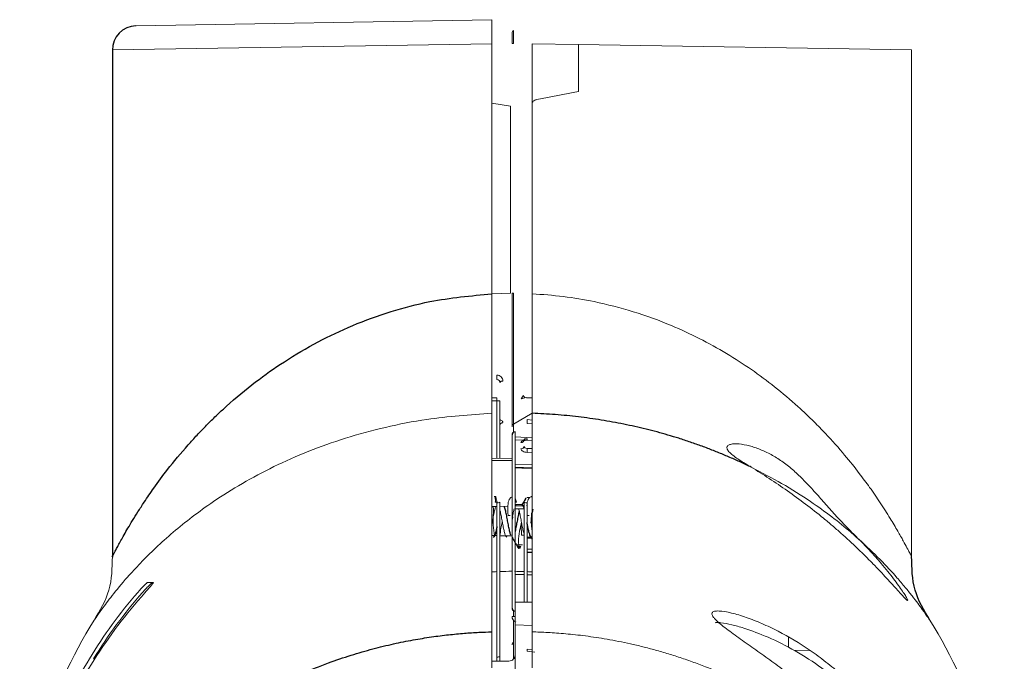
# Model space of a CAD drawing. Header units: millimetres. Extents: x 6 to 425, y 6 to 273.
# Tile 27 of 103: x 153.07 to 155.8, y 175.71 to 177.49. Entities that reach past the tile are written whole.
import ezdxf

# ---------------------------------------------------------------- set-up
doc = ezdxf.new("R2010")
doc.units = ezdxf.units.MM

msp = doc.modelspace()

# ---------------------------------------------------------------- linework, layer by layer
at = {"color": 144, "linetype": 'Continuous', "lineweight": 18}
for p, q in [((153.3908, 177.4759), (154.3778, 177.4932)), ((154.3778, 177.4265), (153.3253, 177.4093)), ((154.3778, 176.7334), (154.3778, 177.4265)), ((154.4894, 177.2617), (154.4894, 177.4265)), ((154.4894, 177.4265), (154.6177, 177.4244)), ((155.5419, 177.4093), (154.6177, 177.4244)), ((154.6177, 177.4244), (154.6177, 177.2941)), ((155.5419, 176.0033), (155.5419, 177.4093)), ((154.3778, 177.2617), (154.4293, 177.2534)), ((154.4894, 177.2617), (154.4894, 176.7335)), ((154.4293, 177.2534), (154.4293, 176.7347)), ((154.4293, 176.7347), (154.3778, 176.7335)), ((154.3778, 176.6726), (154.3778, 176.7335)), ((154.3778, 176.4474), (154.3778, 176.4537)), ((154.3919, 176.4454), (154.3778, 176.4453)), ((154.4894, 176.4453), (154.4753, 176.4454)), ((154.3778, 176.4369), (154.3919, 176.437)), ((154.3778, 176.4293), (154.3778, 176.4369)), ((154.3919, 176.437), (154.4003, 176.437)), ((154.3919, 176.2771), (154.3919, 176.437)), ((154.4003, 176.437), (154.4003, 176.2772)), ((154.4378, 176.3721), (154.4894, 176.4021)), ((154.4378, 176.3488), (154.4378, 176.3721)), ((154.4753, 176.3739), (154.4894, 176.3725)), ((154.4894, 176.3835), (154.4757, 176.3852)), ((154.4336, 175.8623), (154.4336, 176.3421)), ((154.442, 176.3506), (154.442, 175.879)), ((154.442, 176.337), (154.4894, 176.3346)), ((154.4665, 176.3273), (154.442, 176.3286)), ((154.4894, 176.3261), (154.4668, 176.3273)), ((154.4753, 176.305), (154.4894, 176.305)), ((154.4336, 176.2774), (154.3778, 176.277)), ((154.4894, 176.294), (154.4753, 176.2939)), ((154.442, 176.2604), (154.4894, 176.259)), ((154.4894, 176.2514), (154.442, 176.2527)), ((154.3837, 176.1714), (154.3892, 176.1714)), ((154.442, 176.1714), (154.4422, 176.1714)), ((154.4799, 176.1689), (154.4744, 176.1689)), ((154.3778, 176.1436), (154.3919, 176.1439)), ((154.3873, 176.1556), (154.3928, 176.1556)), ((154.3919, 175.7267), (154.3919, 176.1541)), ((154.4003, 176.156), (154.4003, 175.7282)), ((154.4003, 176.144), (154.4221, 176.1444)), ((154.442, 176.1556), (154.4458, 176.1556)), ((154.4669, 176.1454), (154.442, 176.1458)), ((154.4669, 175.8786), (154.4669, 176.156)), ((154.4716, 176.1663), (154.4727, 176.1668)), ((154.4753, 176.1541), (154.4753, 175.8784)), ((154.4226, 176.1191), (154.4281, 176.1191)), ((154.442, 176.1373), (154.4669, 176.1369)), ((154.4756, 176.1191), (154.4811, 176.1191)), ((154.3778, 176.0633), (154.3919, 176.0631)), ((154.4003, 176.0629), (154.4336, 176.0623)), ((154.4657, 176.0647), (154.4602, 176.0647)), ((154.4871, 176.0579), (154.4856, 176.0593)), ((154.4487, 176.0375), (154.4627, 176.0375)), ((154.4546, 176.0323), (154.4491, 176.0323)), ((154.4581, 176.0325), (154.4526, 176.0325)), ((154.4522, 176.0283), (154.4549, 176.0283)), ((154.4753, 176.0254), (154.4894, 176.0255)), ((154.4894, 176.0172), (154.4753, 176.017)), ((154.442, 175.816), (154.442, 175.879)), ((154.442, 175.879), (154.4894, 175.8782)), ((154.4378, 175.8387), (154.4378, 175.8562)), ((154.4336, 175.8389), (154.4336, 175.8389)), ((154.442, 175.8386), (154.4336, 175.8389)), ((154.4378, 175.768), (154.4378, 175.8284)), ((154.4894, 175.814), (154.442, 175.816)), ((154.442, 175.816), (154.442, 175.6478)), ((154.4336, 175.761), (154.4336, 175.7603)), ((154.4378, 175.7673), (154.4378, 175.768)), ((155.2003, 175.7541), (155.2003, 175.7812)), ((154.4965, 175.7405), (154.4753, 175.7427)), ((154.4755, 175.7481), (154.4894, 175.7467)), ((155.2583, 175.7448), (155.2149, 175.7456)), ((154.3778, 175.7147), (154.4252, 175.7153)), ((154.3919, 175.7149), (154.3919, 175.7267)), ((154.4003, 175.7282), (154.4003, 175.715))]:
    msp.add_line(p, q, dxfattribs=at)
at = {"color": 7, "linetype": 'Continuous', "lineweight": 25}
for p, q in [((153.3253, 177.4093), (153.3253, 176.0033)), ((154.4423, 176.1714), (154.442, 176.1714)), ((154.4851, 176.0609), (154.4894, 176.0537)), ((154.4336, 176.0567), (154.4346, 176.0567)), ((154.4753, 176.0169), (154.4894, 176.0171))]:
    msp.add_line(p, q, dxfattribs=at)
at = {"color": 144, "linetype": 'Continuous', "lineweight": 18, "flags": 128}
for points in [[(154.4003, 176.4877), (154.4004, 176.4884), (154.4009, 176.4891), (154.4016, 176.4898), (154.4026, 176.4904), (154.4039, 176.4908), (154.4053, 176.4912), (154.4068, 176.4914), (154.4084, 176.4915)], [(154.4336, 176.2717), (154.4167, 176.2716), (154.3778, 176.2713)], [(154.4379, 175.7215), (154.4379, 175.7432), (154.4378, 175.7604), (154.4378, 175.7673), (154.4378, 175.7673), (154.4378, 175.7673)], [(154.4755, 175.7481), (154.4755, 175.7485), (154.4755, 175.7485), (154.4755, 175.7482), (154.4755, 175.7476), (154.4755, 175.7467), (154.4754, 175.7455), (154.4754, 175.7442), (154.4753, 175.7427)]]:
    msp.add_lwpolyline(points, dxfattribs=at)
at = {"color": 7, "linetype": 'Continuous', "lineweight": 25}
for centre, radius, start, end in [((153.3919, 177.4093), 0.0667, 91, 180.8119), ((154.4421, 176.3421), 0.00847, 90.5, 180), ((154.4421, 175.8623), 0.00847, 180, 269.5)]:
    msp.add_arc(centre, radius, start, end, dxfattribs=at)
at = {"color": 144, "linetype": 'Continuous', "lineweight": 18}
for centre, radius, start, end in [((154.4424, 176.5038), 0.0511, 175.2257, 188.5711), ((154.4729, 176.453), 0.00757, 193.6589, 267.0429), ((154.5809, 176.386), 0.1894, 180.2607, 183.662), ((154.408, 176.3684), 0.00779, 86.7072, 174.3205), ((154.2863, 176.386), 0.1894, 356.338, 359.7393), ((154.2649, 176.3288), 0.2105, 359.7499, 0.8332), ((154.4589, 176.3292), 0.008, 267.0669, 356.193), ((154.4592, 176.3116), 0.00778, 265.1021, 353.4975), ((153.8694, 176.2995), 0.6059, 359.4792, 0.5208), ((154.4337, 175.1041), 0.8601, 92.7904, 93.7585), ((154.4337, 175.1041), 0.8601, 90.0098, 92.2308), ((154.4334, 175.1041), 0.8601, 87.7692, 89.5431), ((154.4336, 175.1041), 0.8517, 87.7569, 89.4354), ((154.4334, 175.1041), 0.8601, 86.2401, 87.2096), ((154.4336, 175.1041), 0.8517, 86.2329, 87.1918), ((154.4336, 175.1041), 1.3667, 147.9948, 177.5615), ((154.4505, 175.8389), 0.0169, 180, 247.5), ((154.4336, 175.1041), 1.3667, 2.4385, 32.0053), ((154.3939, 175.7404), 0.0138, 261.5474, 297.5035), ((154.3918, 175.734), 0.00853, 272.8165, 305.5174), ((154.3636, 175.7259), 0.0286, 359.0099, 1.6333)]:
    msp.add_arc(centre, radius, start, end, dxfattribs=at)
for centre, major_axis, ratio, start_param, end_param in [((154.4336, 177.3094), (1.1083, 0.2092), 0.044215, 4.766564, 4.870957), ((154.3918, 176.437), (0.00007, 0.00847), 0.008724, 4.712617, 6.283338)]:
    msp.add_ellipse(centre, major_axis=major_axis, ratio=ratio, start_param=start_param, end_param=end_param, dxfattribs=at)
for points, knots in [([(154.3778, 177.4265), (154.3778, 177.4281), (154.3778, 177.4313), (154.3778, 177.4361), (154.3778, 177.4407), (154.3778, 177.4454), (154.3778, 177.4499), (154.3778, 177.4543), (154.3778, 177.4585), (154.3778, 177.4626), (154.3778, 177.4665), (154.3778, 177.4702), (154.3778, 177.4745), (154.3778, 177.4791), (154.3778, 177.4838), (154.3778, 177.4878), (154.3778, 177.4908), (154.3778, 177.4928), (154.3778, 177.493), (154.3778, 177.4932)], [0, 0, 0, 0, 0.045541, 0.091062, 0.136562, 0.182042, 0.227503, 0.272945, 0.318369, 0.363776, 0.409166, 0.45454, 0.499898, 0.576075, 0.65512, 0.737034, 0.821818, 0.909473, 1, 1, 1, 1]), ([(154.4336, 177.4559), (154.4336, 177.4559), (154.4336, 177.4528), (154.4336, 177.4449), (154.4336, 177.4418), (154.4336, 177.4349), (154.4336, 177.4312), (154.4336, 177.4274)], [0, 0, 0, 0, 0.5, 0.5, 0.75, 0.75, 1, 1, 1, 1]), ([(154.4378, 177.4274), (154.4379, 177.4321), (154.4379, 177.4368), (154.4379, 177.4455), (154.4379, 177.4495), (154.4379, 177.4561), (154.4379, 177.4588), (154.4378, 177.4623), (154.4378, 177.4633), (154.4378, 177.4633)], [0, 0, 0, 0, 0.25, 0.25, 0.5, 0.5, 0.75, 0.75, 1, 1, 1, 1]), ([(154.5028, 177.2718), (154.4999, 177.2712), (154.4971, 177.2703), (154.4932, 177.2679), (154.492, 177.267), (154.4901, 177.2647), (154.4894, 177.2633), (154.4894, 177.2617)], [0, 0, 0, 0, 0.5, 0.5, 0.75, 0.75, 1, 1, 1, 1]), ([(154.3778, 176.5892), (154.3778, 176.5924), (154.3778, 176.5992), (154.3778, 176.6098), (154.3778, 176.6214), (154.3778, 176.6338), (154.3778, 176.6471), (154.3778, 176.6609), (154.3778, 176.6776), (154.3778, 176.6965), (154.3778, 176.716), (154.3778, 176.7282), (154.3778, 176.7335)], [0, 0, 0, 0, 0.069166, 0.14413, 0.224849, 0.31124, 0.403175, 0.500487, 0.597143, 0.749975, 0.890333, 1, 1, 1, 1]), ([(154.4336, 176.365), (154.4336, 176.3673), (154.4336, 176.3697), (154.4336, 176.3755), (154.4336, 176.3779), (154.4336, 176.3834), (154.4336, 176.3867), (154.4336, 176.3981), (154.4336, 176.4077), (154.4336, 176.4263), (154.4336, 176.4332), (154.4336, 176.4483), (154.4336, 176.4564), (154.4336, 176.4741), (154.4336, 176.4836), (154.4336, 176.5036), (154.4336, 176.514), (154.4336, 176.5462), (154.4336, 176.5693), (154.4336, 176.6157), (154.4336, 176.6392), (154.4336, 176.6868), (154.4336, 176.7108), (154.4336, 176.7347)], [0, 0, 0, 0, 0.125, 0.125, 0.1875, 0.1875, 0.25, 0.25, 0.375, 0.375, 0.4375, 0.4375, 0.5, 0.5, 0.5625, 0.5625, 0.625, 0.625, 0.75, 0.75, 0.875, 0.875, 1, 1, 1, 1]), ([(154.4378, 176.7347), (154.4378, 176.7112), (154.4379, 176.6877), (154.4379, 176.6411), (154.4379, 176.6179), (154.4379, 176.5724), (154.4379, 176.5497), (154.4379, 176.5181), (154.4379, 176.5079), (154.4379, 176.4882), (154.4379, 176.4788), (154.4379, 176.4616), (154.4379, 176.4536), (154.4379, 176.4388), (154.4379, 176.432), (154.4379, 176.4139), (154.4379, 176.4045), (154.4378, 176.3934), (154.4378, 176.3903), (154.4378, 176.3848), (154.4378, 176.3826), (154.4378, 176.3769), (154.4378, 176.3746), (154.4378, 176.3723)], [0, 0, 0, 0, 0.125, 0.125, 0.25, 0.25, 0.375, 0.375, 0.4375, 0.4375, 0.5, 0.5, 0.5625, 0.5625, 0.625, 0.625, 0.75, 0.75, 0.8125, 0.8125, 0.875, 0.875, 1, 1, 1, 1]), ([(154.4894, 176.7335), (154.4894, 176.7282), (154.4894, 176.716), (154.4894, 176.6965), (154.4894, 176.6776), (154.4894, 176.6586), (154.4894, 176.6406), (154.4894, 176.6217), (154.4894, 176.6047), (154.4894, 176.5941), (154.4894, 176.5892)], [0, 0, 0, 0, 0.109602, 0.250036, 0.402694, 0.499533, 0.643463, 0.775124, 0.894052, 1, 1, 1, 1]), ([(154.4894, 176.7335), (154.5182, 176.7314), (154.5764, 176.7272), (154.6706, 176.7111), (154.772, 176.685), (154.8689, 176.6496), (154.9548, 176.6098), (155.0288, 176.5689), (155.0985, 176.5238), (155.1647, 176.4745), (155.2222, 176.4257), (155.2682, 176.3821), (155.312, 176.3371), (155.3546, 176.2892), (155.3946, 176.2391), (155.4272, 176.1949), (155.4561, 176.1527), (155.4822, 176.1117), (155.5033, 176.0762), (155.5187, 176.0489), (155.5293, 176.0293), (155.5392, 176.0103), (155.5408, 176.0072), (155.5419, 176.0051)], [0, 0, 0, 0, 0.046753, 0.094174, 0.155951, 0.220444, 0.270122, 0.322441, 0.373333, 0.424589, 0.481014, 0.52318, 0.554746, 0.613264, 0.663062, 0.701766, 0.745655, 0.793531, 0.836636, 0.875117, 0.907844, 0.938668, 1, 1, 1, 1]), ([(154.3778, 176.5892), (154.3778, 176.5859), (154.3778, 176.5795), (154.3778, 176.5701), (154.3778, 176.5611), (154.3778, 176.5526), (154.3778, 176.5445), (154.3778, 176.5393), (154.3778, 176.5367)], [0, 0, 0, 0, 0.1816511, 0.3573239, 0.5269742, 0.6906032, 0.8482527, 1, 1, 1, 1]), ([(154.3778, 176.5368), (154.3778, 176.5393), (154.3778, 176.5445), (154.3778, 176.5526), (154.3778, 176.5611), (154.3778, 176.5701), (154.3778, 176.5795), (154.3778, 176.5859), (154.3778, 176.5892)], [0, 0, 0, 0, 0.151753, 0.309407, 0.473037, 0.642686, 0.818355, 1, 1, 1, 1]), ([(154.4894, 176.5892), (154.4894, 176.5859), (154.4894, 176.5795), (154.4894, 176.5701), (154.4894, 176.5611), (154.4894, 176.5526), (154.4894, 176.5445), (154.4894, 176.5393), (154.4894, 176.5367)], [0, 0, 0, 0, 0.181651, 0.357324, 0.526974, 0.690603, 0.848253, 1, 1, 1, 1]), ([(154.4894, 176.5368), (154.4894, 176.5393), (154.4894, 176.5445), (154.4894, 176.5526), (154.4894, 176.5611), (154.4894, 176.5701), (154.4894, 176.5795), (154.4894, 176.5859), (154.4894, 176.5892)], [0, 0, 0, 0, 0.151753, 0.309407, 0.473037, 0.642686, 0.818355, 1, 1, 1, 1]), ([(154.3778, 176.5031), (154.3778, 176.5052), (154.3778, 176.5094), (154.3778, 176.5159), (154.3778, 176.5226), (154.3778, 176.5296), (154.3778, 176.5344), (154.3778, 176.5368)], [0, 0, 0, 0, 0.195015, 0.392349, 0.592193, 0.794702, 1, 1, 1, 1]), ([(154.3778, 176.5367), (154.3778, 176.5343), (154.3778, 176.5295), (154.3778, 176.5226), (154.3778, 176.5158), (154.3778, 176.5094), (154.3778, 176.5052), (154.3778, 176.5031)], [0, 0, 0, 0, 0.205294, 0.407801, 0.607645, 0.804981, 1, 1, 1, 1]), ([(154.4894, 176.5031), (154.4894, 176.5052), (154.4894, 176.5094), (154.4894, 176.5159), (154.4894, 176.5226), (154.4894, 176.5296), (154.4894, 176.5344), (154.4894, 176.5368)], [0, 0, 0, 0, 0.195015, 0.392349, 0.592193, 0.794702, 1, 1, 1, 1]), ([(154.4894, 176.5367), (154.4894, 176.5343), (154.4894, 176.5295), (154.4894, 176.5226), (154.4894, 176.5158), (154.4894, 176.5094), (154.4894, 176.5052), (154.4894, 176.5031)], [0, 0, 0, 0, 0.205294, 0.407801, 0.607645, 0.804981, 1, 1, 1, 1]), ([(154.3778, 176.4778), (154.3778, 176.4798), (154.3778, 176.4837), (154.3778, 176.4899), (154.3778, 176.4964), (154.3778, 176.5009), (154.3778, 176.5031)], [0, 0, 0, 0, 0.2510051, 0.5010435, 0.7505611, 1, 1, 1, 1]), ([(154.3778, 176.5031), (154.3778, 176.5009), (154.3778, 176.4964), (154.3778, 176.4899), (154.3778, 176.4837), (154.3778, 176.4798), (154.3778, 176.4778)], [0, 0, 0, 0, 0.24944, 0.498957, 0.748996, 1, 1, 1, 1]), ([(154.4084, 176.4915), (154.4084, 176.4957), (154.4068, 176.4999), (154.4006, 176.506), (154.3961, 176.508), (154.3915, 176.508)], [0, 0, 0, 0, 0.5, 0.5, 1, 1, 1, 1]), ([(154.3919, 176.4962), (154.3946, 176.4961), (154.3969, 176.4948), (154.3996, 176.4916), (154.4003, 176.4896), (154.4003, 176.4877)], [0, 0, 0, 0, 0.5, 0.5, 1, 1, 1, 1]), ([(154.4894, 176.5031), (154.4894, 176.5009), (154.4894, 176.4964), (154.4894, 176.4899), (154.4894, 176.4837), (154.4894, 176.4798), (154.4894, 176.4778)], [0, 0, 0, 0, 0.24944, 0.498957, 0.748996, 1, 1, 1, 1]), ([(154.3778, 176.4778), (154.3778, 176.4761), (154.3778, 176.4726), (154.3778, 176.4677), (154.3778, 176.4628), (154.3778, 176.4582), (154.3778, 176.4552), (154.3778, 176.4537)], [0, 0, 0, 0, 0.192925, 0.389207, 0.589042, 0.792597, 1, 1, 1, 1]), ([(154.3778, 176.4537), (154.3778, 176.4552), (154.3778, 176.4582), (154.3778, 176.4628), (154.3778, 176.4677), (154.3778, 176.4726), (154.3778, 176.4761), (154.3778, 176.4778)], [0, 0, 0, 0, 0.207388, 0.410935, 0.610771, 0.807061, 1, 1, 1, 1]), ([(154.4894, 176.4778), (154.4894, 176.4761), (154.4894, 176.4726), (154.4894, 176.4677), (154.4894, 176.4628), (154.4894, 176.4582), (154.4894, 176.4552), (154.4894, 176.4537)], [0, 0, 0, 0, 0.192925, 0.389207, 0.589042, 0.792597, 1, 1, 1, 1]), ([(154.4894, 176.4537), (154.4894, 176.4552), (154.4894, 176.4582), (154.4894, 176.4628), (154.4894, 176.4677), (154.4894, 176.4726), (154.4894, 176.4761), (154.4894, 176.4778)], [0, 0, 0, 0, 0.207388, 0.410935, 0.610771, 0.807061, 1, 1, 1, 1]), ([(154.3778, 176.4537), (154.3778, 176.4523), (154.3778, 176.4493), (154.3778, 176.4451), (154.3778, 176.4409), (154.3778, 176.4369), (154.3778, 176.433), (154.3778, 176.4306), (154.3778, 176.4294)], [0, 0, 0, 0, 0.148818, 0.3047, 0.467732, 0.637966, 0.815406, 1, 1, 1, 1]), ([(154.4655, 176.4512), (154.4645, 176.4504), (154.4634, 176.449), (154.4611, 176.4459), (154.4599, 176.4441), (154.4587, 176.4423)], [0, 0, 0, 0, 0.5, 0.5, 1, 1, 1, 1]), ([(154.4725, 176.4455), (154.4705, 176.4455), (154.4682, 176.4451), (154.4635, 176.4439), (154.4611, 176.4432), (154.4587, 176.4423)], [0, 0, 0, 0, 0.5, 0.5, 1, 1, 1, 1]), ([(154.4894, 176.4293), (154.4894, 176.4306), (154.4894, 176.433), (154.4894, 176.4369), (154.4894, 176.4409), (154.4894, 176.4451), (154.4894, 176.4493), (154.4894, 176.4523), (154.4894, 176.4537)], [0, 0, 0, 0, 0.184572, 0.361997, 0.532227, 0.695264, 0.851159, 1, 1, 1, 1]), ([(154.4894, 176.4453), (154.4894, 176.4439), (154.4894, 176.4375), (154.4894, 176.4329), (154.4894, 176.4294)], [0, 0, 0, 0, 0.2286, 1, 1, 1, 1]), ([(154.3778, 176.4021), (154.3778, 176.403), (154.3778, 176.4053), (154.3778, 176.4095), (154.3778, 176.4149), (154.3778, 176.4197), (154.3778, 176.4244), (154.3778, 176.4278), (154.3778, 176.4294)], [0, 0, 0, 0, 0.209092, 0.499441, 0.655712, 0.791589, 0.906427, 1, 1, 1, 1]), ([(154.4894, 176.4293), (154.4894, 176.4284), (154.4894, 176.4262), (154.4894, 176.4231), (154.4893, 176.4199), (154.4894, 176.4167), (154.4894, 176.4136), (154.4894, 176.41), (154.4894, 176.4067), (154.4894, 176.404), (154.4894, 176.4027), (154.4894, 176.4021)], [0, 0, 0, 0, 0.0600704, 0.1295762, 0.2085034, 0.2967694, 0.3942057, 0.5005526, 0.7035419, 0.8695389, 1, 1, 1, 1]), ([(154.3778, 176.4021), (154.3171, 176.3979), (154.2158, 176.3909), (154.0808, 176.3641), (153.9708, 176.3342), (153.8672, 176.2972), (153.7718, 176.2549), (153.6837, 176.2078), (153.6091, 176.1608), (153.546, 176.1152), (153.4927, 176.0722), (153.4447, 176.029), (153.4024, 175.9869), (153.3607, 175.9414), (153.3237, 175.8964), (153.2947, 175.8574), (153.2792, 175.8352), (153.2729, 175.8259), (153.2746, 175.8284), (153.2747, 175.8285)], [0, 0, 0, 0, 0.0886497, 0.1479033, 0.2089845, 0.268987, 0.3308854, 0.3928707, 0.4562088, 0.5078264, 0.5594137, 0.6124718, 0.6658826, 0.7180788, 0.7938202, 0.8651112, 0.9331118, 0.9991571, 1, 1, 1, 1]), ([(154.3778, 175.7964), (154.3778, 175.9488), (154.3778, 176.0759), (154.3778, 176.2781), (154.3778, 176.3533), (154.3778, 176.4021)], [0, 0, 0, 0, 0.5, 0.5, 1, 1, 1, 1]), ([(154.4894, 176.4021), (154.4894, 176.3533), (154.4894, 176.2781), (154.4894, 176.0759), (154.4894, 175.9488), (154.4894, 175.7964)], [0, 0, 0, 0, 0.5, 0.5, 1, 1, 1, 1]), ([(154.4085, 176.3762), (154.4084, 176.3768), (154.4082, 176.3786), (154.4061, 176.3812), (154.4032, 176.3832), (154.4009, 176.3838), (154.4003, 176.3839)], [0, 0, 0, 0, 0.21374, 0.543776, 0.876235, 1, 1, 1, 1]), ([(154.4669, 176.3287), (154.4669, 176.3296), (154.4678, 176.3304), (154.4709, 176.3315), (154.4731, 176.3318), (154.4753, 176.3318)], [0, 0, 0, 0, 0.5, 0.5, 1, 1, 1, 1]), ([(154.4672, 176.3276), (154.467, 176.3276), (154.465, 176.3273), (154.4621, 176.326), (154.4591, 176.3238), (154.4587, 176.3221), (154.4585, 176.3212)], [0, 0, 0, 0, 0.0394097, 0.3629634, 0.6825977, 1, 1, 1, 1]), ([(154.4666, 176.3286), (154.4666, 176.3279), (154.4667, 176.3267), (154.4658, 176.3258), (154.466, 176.3259), (154.4669, 176.3265), (154.4688, 176.3271), (154.4716, 176.3276), (154.474, 176.3279), (154.4753, 176.3279), (154.4753, 176.3279)], [0, 0, 0, 0, 0.162044, 0.312927, 0.430594, 0.546017, 0.668175, 0.82168, 0.991856, 1, 1, 1, 1]), ([(154.4753, 176.305), (154.4731, 176.3049), (154.4709, 176.3056), (154.4678, 176.3078), (154.4669, 176.3093), (154.4669, 176.3107)], [0, 0, 0, 0, 0.5, 0.5, 1, 1, 1, 1]), ([(155.0973, 176.2526), (155.0858, 176.2596), (155.0744, 176.2663), (155.0588, 176.2764), (155.0538, 176.2798), (155.0449, 176.2865), (155.0409, 176.2898), (155.0344, 176.2964), (155.032, 176.2995), (155.0301, 176.3037), (155.0298, 176.3051), (155.0296, 176.3076), (155.0298, 176.3087), (155.0311, 176.3118), (155.0331, 176.3134), (155.0383, 176.3158), (155.0415, 176.3166), (155.0525, 176.318), (155.0612, 176.3176), (155.0796, 176.315), (155.0895, 176.3128), (155.1093, 176.3069), (155.1194, 176.3032), (155.1395, 176.2944), (155.1496, 176.2893), (155.1697, 176.2776), (155.1797, 176.271), (155.1993, 176.2565), (155.2089, 176.2486), (155.228, 176.2315), (155.2375, 176.2223), (155.2565, 176.2027), (155.2659, 176.1924), (155.2848, 176.1714), (155.2943, 176.1606), (155.3136, 176.1387), (155.3236, 176.1275), (155.3439, 176.1055), (155.3542, 176.0947), (155.3751, 176.0734), (155.3858, 176.063), (155.3962, 176.0524)], [0, 0, 0, 0, 0.0625, 0.0625, 0.09375, 0.09375, 0.125, 0.125, 0.15625, 0.15625, 0.171875, 0.171875, 0.1875, 0.1875, 0.21875, 0.21875, 0.25, 0.25, 0.3125, 0.3125, 0.375, 0.375, 0.4375, 0.4375, 0.5, 0.5, 0.5625, 0.5625, 0.625, 0.625, 0.6875, 0.6875, 0.75, 0.75, 0.8125, 0.8125, 0.875, 0.875, 0.9375, 0.9375, 1, 1, 1, 1]), ([(154.4585, 176.3039), (154.4585, 176.3013), (154.4604, 176.2987), (154.4666, 176.295), (154.4709, 176.2939), (154.4753, 176.2939)], [0, 0, 0, 0, 0.5, 0.5, 1, 1, 1, 1]), ([(155.3962, 176.0524), (155.4111, 176.0375), (155.4252, 176.0225), (155.4451, 176.0002), (155.4515, 175.9928), (155.464, 175.9782), (155.47, 175.9709), (155.4813, 175.9569), (155.4866, 175.9502), (155.4965, 175.9372), (155.5012, 175.931), (155.5137, 175.9136), (155.5202, 175.904), (155.5257, 175.895), (155.5267, 175.8933), (155.5284, 175.8904), (155.5291, 175.8892), (155.5307, 175.8859), (155.5312, 175.8845), (155.531, 175.8833), (155.5303, 175.8835), (155.5278, 175.8854), (155.5259, 175.8871), (155.5211, 175.8919), (155.5182, 175.895), (155.5114, 175.9024), (155.5075, 175.9067), (155.4944, 175.9212), (155.4841, 175.9326), (155.4667, 175.9514), (155.4606, 175.958), (155.448, 175.9713), (155.4415, 175.9781), (155.428, 175.9919), (155.4211, 175.999), (155.4067, 176.0132), (155.3993, 176.0204), (155.377, 176.0418), (155.3617, 176.056), (155.338, 176.0769), (155.3301, 176.0839), (155.3139, 176.0977), (155.3057, 176.1046), (155.2646, 176.1384), (155.2313, 176.1636), (155.1808, 176.199), (155.1639, 176.2104), (155.1303, 176.2323), (155.1136, 176.2427), (155.0973, 176.2525)], [0, 0, 0, 0, 0.0625, 0.0625, 0.09375, 0.09375, 0.125, 0.125, 0.15625, 0.15625, 0.1875, 0.1875, 0.25, 0.25, 0.265625, 0.265625, 0.28125, 0.28125, 0.3125, 0.3125, 0.34375, 0.34375, 0.375, 0.375, 0.40625, 0.40625, 0.4375, 0.4375, 0.5, 0.5, 0.53125, 0.53125, 0.5625, 0.5625, 0.59375, 0.59375, 0.625, 0.625, 0.6875, 0.6875, 0.71875, 0.71875, 0.75, 0.75, 0.875, 0.875, 0.9375, 0.9375, 1, 1, 1, 1]), ([(155.0986, 176.2517), (155.1268, 176.2372), (155.1854, 176.2071), (155.2581, 176.1607), (155.3211, 176.1153), (155.3666, 176.0789), (155.3905, 176.0571), (155.399, 176.0494)], [0, 0, 0, 0, 0.230986, 0.480704, 0.684213, 0.887602, 1, 1, 1, 1]), ([(154.3837, 176.1714), (154.3852, 176.1712), (154.3863, 176.1698), (154.3875, 176.1642), (154.3876, 176.1603), (154.3873, 176.1556)], [0, 0, 0, 0, 0.5, 0.5, 1, 1, 1, 1]), ([(154.3928, 176.1556), (154.3913, 176.1601), (154.3902, 176.164), (154.3889, 176.1697), (154.3888, 176.1712), (154.3892, 176.1714)], [0, 0, 0, 0, 0.5, 0.5, 1, 1, 1, 1]), ([(154.4226, 176.1191), (154.4221, 176.1284), (154.4212, 176.1468), (154.4248, 176.1645), (154.43, 176.1682), (154.4323, 176.1698)], [0, 0, 0, 0, 0.352528, 0.701969, 1, 1, 1, 1]), ([(154.4458, 176.1556), (154.4443, 176.1601), (154.4432, 176.164), (154.4419, 176.1697), (154.4418, 176.1712), (154.4422, 176.1714)], [0, 0, 0, 0, 0.5, 0.5, 1, 1, 1, 1]), ([(154.4751, 176.1452), (154.4751, 176.1453), (154.4749, 176.154), (154.4785, 176.1642), (154.4845, 176.1713), (154.4886, 176.1713), (154.4897, 176.1714)], [0, 0, 0, 0, 0.003021, 0.42559, 0.850087, 1, 1, 1, 1]), ([(154.3887, 176.1438), (154.3882, 176.1426), (154.3868, 176.1392), (154.3846, 176.1293), (154.3817, 176.1161), (154.3796, 176.1038), (154.3783, 176.0968), (154.3778, 176.0945)], [0, 0, 0, 0, 0.142705, 0.385981, 0.63498, 0.878818, 1, 1, 1, 1]), ([(154.3812, 176.1437), (154.3813, 176.143), (154.382, 176.1399), (154.3823, 176.1337), (154.382, 176.1285), (154.3819, 176.1264)], [0, 0, 0, 0, 0.143075, 0.66544, 1, 1, 1, 1]), ([(154.3919, 176.1541), (154.3941, 176.1543), (154.3962, 176.1545), (154.3993, 176.1552), (154.4003, 176.1556), (154.4003, 176.156)], [0, 0, 0, 0, 0.5, 0.5, 1, 1, 1, 1]), ([(154.446, 176.1493), (154.4453, 176.1493), (154.4441, 176.1494), (154.443, 176.1466), (154.4426, 176.1456)], [0, 0, 0, 0, 0.635345, 1, 1, 1, 1]), ([(154.4612, 176.1496), (154.4586, 176.1496), (154.4535, 176.1496), (154.4484, 176.1496), (154.4459, 176.1496)], [0, 0, 0, 0, 0.500697, 1, 1, 1, 1]), ([(154.4669, 176.156), (154.4669, 176.1556), (154.4678, 176.1552), (154.4709, 176.1545), (154.4731, 176.1543), (154.4753, 176.1541)], [0, 0, 0, 0, 0.5, 0.5, 1, 1, 1, 1]), ([(154.3819, 176.1264), (154.3814, 176.1145), (154.3802, 176.0916), (154.3836, 176.0724), (154.3852, 176.0632)], [0, 0, 0, 0, 0.519683, 1, 1, 1, 1]), ([(154.4194, 176.0587), (154.4186, 176.0591), (154.4169, 176.0598), (154.4141, 176.0665), (154.4115, 176.0768), (154.4087, 176.0899), (154.4061, 176.1045), (154.4034, 176.1188), (154.4015, 176.1283), (154.4006, 176.1318), (154.4006, 176.1319)], [0, 0, 0, 0, 0.137929, 0.28218, 0.423153, 0.567416, 0.709564, 0.852191, 0.996265, 1, 1, 1, 1]), ([(154.4358, 176.1149), (154.4356, 176.1141), (154.4352, 176.1123), (154.4349, 176.1103), (154.4347, 176.1091)], [0, 0, 0, 0, 0.431998, 1, 1, 1, 1]), ([(154.4396, 176.1372), (154.4392, 176.1359), (154.438, 176.1314), (154.4363, 176.1235), (154.4351, 176.1171), (154.4348, 176.1155)], [0, 0, 0, 0, 0.2480261, 0.8089381, 1, 1, 1, 1]), ([(154.4669, 176.0682), (154.4664, 176.0699), (154.465, 176.0744), (154.4627, 176.0855), (154.4599, 176.0996), (154.4573, 176.1143), (154.4546, 176.1276), (154.453, 176.1341), (154.4523, 176.1371)], [0, 0, 0, 0, 0.1077864, 0.2916697, 0.4760872, 0.6573759, 0.8428036, 1, 1, 1, 1]), ([(154.4879, 176.1264), (154.4872, 176.1144), (154.4862, 176.0966), (154.4886, 176.0817), (154.4894, 176.0769)], [0, 0, 0, 0, 0.675166, 1, 1, 1, 1]), ([(154.4923, 176.1364), (154.4923, 176.1364), (154.4914, 176.1336), (154.4897, 176.1253), (154.4879, 176.1164), (154.4871, 176.1122)], [0, 0, 0, 0, 0.0026613, 0.5242716, 1, 1, 1, 1]), ([(154.4002, 176.0629), (154.4009, 176.0696), (154.402, 176.081), (154.4054, 176.0946), (154.4069, 176.1003)], [0, 0, 0, 0, 0.5848542, 1, 1, 1, 1]), ([(154.4526, 176.0325), (154.4521, 176.0393), (154.4512, 176.053), (154.4544, 176.0781), (154.4585, 176.0946), (154.4598, 176.1002)], [0, 0, 0, 0, 0.399903, 0.798982, 1, 1, 1, 1]), ([(154.4602, 176.0647), (154.4594, 176.0764), (154.4585, 176.0884), (154.4598, 176.0998), (154.4599, 176.1001)], [0, 0, 0, 0, 0.977266, 1, 1, 1, 1]), ([(154.4877, 176.109), (154.4873, 176.107), (154.4866, 176.1034), (154.4859, 176.0997), (154.4856, 176.0981)], [0, 0, 0, 0, 0.556975, 1, 1, 1, 1]), ([(154.4753, 176.0586), (154.4769, 176.0586), (154.4806, 176.0586), (154.4843, 176.0586), (154.4864, 176.0586)], [0, 0, 0, 0, 0.425132, 1, 1, 1, 1]), ([(154.4581, 176.0325), (154.4566, 176.0299), (154.4555, 176.0284), (154.4544, 176.0282), (154.4543, 176.0296), (154.4546, 176.0323)], [0, 0, 0, 0, 0.5, 0.5, 1, 1, 1, 1]), ([(155.5925, 175.8285), (155.5915, 175.8299), (155.5895, 175.8329), (155.5756, 175.853), (155.5592, 175.8753), (155.5435, 175.8958), (155.5244, 175.9196), (155.4961, 175.9528), (155.4559, 175.9969), (155.4163, 176.0338), (155.3962, 176.0524)], [0, 0, 0, 0, 0.1566216, 0.3199642, 0.4044567, 0.4912973, 0.5808219, 0.6733366, 0.8342758, 1, 1, 1, 1]), ([(153.3253, 176.005), (153.3246, 175.9733), (153.3234, 175.91), (153.2909, 175.8556), (153.2746, 175.8284)], [0, 0, 0, 0, 0.499999, 1, 1, 1, 1]), ([(153.3958, 175.9058), (153.4017, 175.9126), (153.4077, 175.9191), (153.4154, 175.9269), (153.4178, 175.9292), (153.4215, 175.9324), (153.4228, 175.9334), (153.4233, 175.9334)], [0, 0, 0, 0, 0.5, 0.5, 0.75, 0.75, 1, 1, 1, 1]), ([(153.4366, 175.9332), (153.4361, 175.9332), (153.4348, 175.9322), (153.4311, 175.929), (153.4287, 175.9267), (153.4236, 175.9216), (153.4207, 175.9187), (153.415, 175.9125), (153.412, 175.9092), (153.409, 175.9058)], [0, 0, 0, 0, 0.25, 0.25, 0.5, 0.5, 0.75, 0.75, 1, 1, 1, 1]), ([(153.4394, 175.9331), (153.4389, 175.9321), (153.4376, 175.9304), (153.4343, 175.9262), (153.4323, 175.9237), (153.4256, 175.9159), (153.4206, 175.9102), (153.4156, 175.9047)], [0, 0, 0, 0, 0.25, 0.25, 0.5, 0.5, 1, 1, 1, 1]), ([(153.4156, 175.9047), (153.3628, 175.8463), (153.3159, 175.7843), (153.2539, 175.6861), (153.2347, 175.6525), (153.199, 175.5835), (153.1826, 175.5481), (153.1379, 175.4394), (153.1149, 175.3655), (153.09, 175.2525), (153.0833, 175.2144), (153.0758, 175.1568), (153.0736, 175.1375), (153.0703, 175.0987), (153.069, 175.0792), (153.0682, 175.0597)], [0, 0, 0, 0, 0.25, 0.25, 0.375, 0.375, 0.5, 0.5, 0.75, 0.75, 0.875, 0.875, 0.9375, 0.9375, 1, 1, 1, 1]), ([(155.0835, 175.8363), (155.0977, 175.8313), (155.1122, 175.8256), (155.1417, 175.8128), (155.1567, 175.8057), (155.2014, 175.7826), (155.231, 175.7649), (155.2751, 175.7347), (155.2897, 175.7241), (155.3188, 175.7014), (155.333, 175.6895), (155.3609, 175.6649), (155.3745, 175.6521), (155.4011, 175.6254), (155.414, 175.6114), (155.4385, 175.5834), (155.4501, 175.5692), (155.4664, 175.5477), (155.4717, 175.5405), (155.4816, 175.5264), (155.4863, 175.5195), (155.4996, 175.499), (155.5074, 175.4858), (155.5167, 175.4681), (155.5195, 175.4625), (155.5241, 175.4521), (155.5261, 175.4473), (155.529, 175.4389), (155.53, 175.4352), (155.5311, 175.4288), (155.5312, 175.4262), (155.5305, 175.4222), (155.5297, 175.4208), (155.5271, 175.4192), (155.5254, 175.4191), (155.5189, 175.4203), (155.513, 175.4235), (155.4981, 175.4336), (155.4894, 175.4404), (155.4698, 175.4567), (155.4591, 175.4659), (155.4364, 175.4859), (155.4243, 175.4966), (155.3987, 175.5191), (155.3855, 175.5306), (155.3585, 175.5539), (155.3447, 175.5657), (155.3163, 175.5894), (155.3017, 175.6013), (155.2726, 175.6248), (155.258, 175.6364), (155.2285, 175.6593), (155.2137, 175.6705), (155.1839, 175.6928), (155.1689, 175.7038), (155.1391, 175.7254), (155.1244, 175.7358), (155.0955, 175.7564), (155.0813, 175.7664), (155.0536, 175.7861), (155.0403, 175.7956), (155.0222, 175.8094), (155.0165, 175.8139), (155.0062, 175.8225), (155.0016, 175.8266), (154.9959, 175.8325), (154.9942, 175.8344), (154.9914, 175.838), (154.9903, 175.8397), (154.9887, 175.8428), (154.9882, 175.8443), (154.9879, 175.8469), (154.988, 175.848), (154.9896, 175.851), (154.9919, 175.8525), (154.9986, 175.8541), (155.0028, 175.8543), (155.0176, 175.8537), (155.0296, 175.8517), (155.0554, 175.8454), (155.0693, 175.8413), (155.0835, 175.8363)], [0, 0, 0, 0, 0.03125, 0.03125, 0.0625, 0.0625, 0.125, 0.125, 0.15625, 0.15625, 0.1875, 0.1875, 0.21875, 0.21875, 0.25, 0.25, 0.28125, 0.28125, 0.296875, 0.296875, 0.3125, 0.3125, 0.34375, 0.34375, 0.359375, 0.359375, 0.375, 0.375, 0.390625, 0.390625, 0.40625, 0.40625, 0.421875, 0.421875, 0.4375, 0.4375, 0.46875, 0.46875, 0.5, 0.5, 0.53125, 0.53125, 0.5625, 0.5625, 0.59375, 0.59375, 0.625, 0.625, 0.65625, 0.65625, 0.6875, 0.6875, 0.71875, 0.71875, 0.75, 0.75, 0.78125, 0.78125, 0.8125, 0.8125, 0.84375, 0.84375, 0.859375, 0.859375, 0.875, 0.875, 0.882812, 0.882812, 0.890625, 0.890625, 0.898437, 0.898437, 0.90625, 0.90625, 0.921875, 0.921875, 0.9375, 0.9375, 0.96875, 0.96875, 1, 1, 1, 1]), ([(155.0763, 175.8067), (155.065, 175.8101), (155.0423, 175.8168), (155.0179, 175.821), (155.0023, 175.8228), (154.9983, 175.822), (154.997, 175.8218)], [0, 0, 0, 0, 0.373028, 0.749388, 0.911347, 1, 1, 1, 1]), ([(154.3778, 175.76), (154.3778, 175.7614), (154.3778, 175.7645), (154.3778, 175.7687), (154.3778, 175.773), (154.3778, 175.7771), (154.3778, 175.7823), (154.3778, 175.789), (154.3778, 175.7937), (154.3778, 175.7964)], [0, 0, 0, 0, 0.088199, 0.182279, 0.282137, 0.387604, 0.498463, 0.708633, 1, 1, 1, 1]), ([(154.4894, 175.7964), (154.4965, 175.7962), (154.5111, 175.7957), (154.5338, 175.7946), (154.5578, 175.7931), (154.5832, 175.791), (154.6099, 175.7884), (154.6379, 175.785), (154.6671, 175.7809), (154.6977, 175.7759), (154.7295, 175.7701), (154.7624, 175.7632), (154.7965, 175.7552), (154.8317, 175.7459), (154.8679, 175.7354), (154.9051, 175.7235), (154.9789, 175.6976), (155.081, 175.6534), (155.2001, 175.5859), (155.2975, 175.5178), (155.3679, 175.4593), (155.4192, 175.4114), (155.4575, 175.3724), (155.4935, 175.3325), (155.5273, 175.2918), (155.559, 175.2503), (155.5885, 175.2083), (155.6158, 175.1658), (155.6411, 175.1229), (155.6642, 175.0797), (155.6854, 175.0364), (155.7045, 174.993), (155.7217, 174.9495), (155.7371, 174.9062), (155.7506, 174.863), (155.7624, 174.8201), (155.7724, 174.7775), (155.7808, 174.7352), (155.7876, 174.6934), (155.7929, 174.6521), (155.7968, 174.6113), (155.7983, 174.5843), (155.799, 174.5709)], [0, 0, 0, 0, 0.010491, 0.021667, 0.033528, 0.046073, 0.059304, 0.073219, 0.087819, 0.103103, 0.119072, 0.135726, 0.153065, 0.171088, 0.189797, 0.209189, 0.229267, 0.306615, 0.375185, 0.434974, 0.485981, 0.51411, 0.541874, 0.569272, 0.596305, 0.622973, 0.649276, 0.675213, 0.700785, 0.725992, 0.750833, 0.77531, 0.799421, 0.823167, 0.846548, 0.869565, 0.892216, 0.914502, 0.936424, 0.957981, 0.979173, 1, 1, 1, 1]), ([(154.4894, 175.7964), (154.4894, 175.7937), (154.4894, 175.789), (154.4894, 175.7816), (154.4894, 175.7746), (154.4894, 175.7676), (154.4894, 175.7624), (154.4894, 175.76)], [0, 0, 0, 0, 0.29022, 0.499614, 0.682177, 0.84923, 1, 1, 1, 1]), ([(155.5121, 175.4264), (155.515, 175.4276), (155.5213, 175.4301), (155.5134, 175.4552), (155.4911, 175.4955), (155.4508, 175.5516), (155.3845, 175.6242), (155.3034, 175.6915), (155.2192, 175.745), (155.1455, 175.7824), (155.0987, 175.7989), (155.0763, 175.8067)], [0, 0, 0, 0, 0.074747, 0.156879, 0.239294, 0.337579, 0.464208, 0.637021, 0.761349, 0.88575, 1, 1, 1, 1]), ([(154.3778, 175.7387), (154.3778, 175.7401), (154.3778, 175.7432), (154.3778, 175.7475), (154.3778, 175.7518), (154.3778, 175.756), (154.3778, 175.7586), (154.3778, 175.76)], [0, 0, 0, 0, 0.187441, 0.381134, 0.581141, 0.787457, 1, 1, 1, 1]), ([(154.3778, 175.76), (154.3778, 175.7586), (154.3778, 175.756), (154.3778, 175.7518), (154.3778, 175.7475), (154.3778, 175.7432), (154.3778, 175.7402), (154.3778, 175.7387)], [0, 0, 0, 0, 0.212524, 0.418829, 0.618836, 0.812539, 1, 1, 1, 1]), ([(154.4894, 175.76), (154.4894, 175.7586), (154.4894, 175.756), (154.4894, 175.7518), (154.4894, 175.7475), (154.4894, 175.7432), (154.4894, 175.7402), (154.4894, 175.7387)], [0, 0, 0, 0, 0.212524, 0.418829, 0.618836, 0.812539, 1, 1, 1, 1]), ([(154.3778, 175.7168), (154.3778, 175.7183), (154.3778, 175.7214), (154.3778, 175.7258), (154.3778, 175.7302), (154.3778, 175.7345), (154.3778, 175.7373), (154.3778, 175.7387)], [0, 0, 0, 0, 0.193258, 0.389634, 0.589405, 0.792802, 1, 1, 1, 1]), ([(154.442, 175.7318), (154.442, 175.7276), (154.4402, 175.7234), (154.4341, 175.7173), (154.4297, 175.7153), (154.4252, 175.7153)], [0, 0, 0, 0, 0.5, 0.5, 1, 1, 1, 1]), ([(154.4894, 175.7387), (154.4894, 175.7369), (154.4894, 175.7335), (154.4894, 175.7281), (154.4894, 175.7225), (154.4894, 175.7187), (154.4894, 175.7168)], [0, 0, 0, 0, 0.258406, 0.510931, 0.75796, 1, 1, 1, 1]), ([(153.0801, 175.256), (153.0805, 175.2563), (153.0813, 175.2596), (153.0841, 175.2724), (153.0861, 175.2819), (153.0915, 175.3064), (153.0949, 175.3213), (153.1016, 175.3477), (153.1041, 175.3572), (153.1097, 175.3772), (153.1127, 175.3877), (153.1228, 175.4207), (153.1307, 175.4446), (153.1448, 175.4831), (153.1499, 175.4963), (153.1606, 175.5231), (153.1663, 175.5367), (153.1784, 175.5642), (153.1848, 175.5782), (153.1983, 175.6065), (153.2055, 175.6209), (153.2279, 175.6641), (153.244, 175.6928), (153.2614, 175.7215)], [0, 0, 0, 0, 0.125, 0.125, 0.25, 0.25, 0.375, 0.375, 0.4375, 0.4375, 0.5, 0.5, 0.625, 0.625, 0.6875, 0.6875, 0.75, 0.75, 0.8125, 0.8125, 0.875, 0.875, 1, 1, 1, 1]), ([(154.3778, 175.6964), (154.3778, 175.6981), (154.3778, 175.7017), (154.3778, 175.7068), (154.3778, 175.7119), (154.3778, 175.7152), (154.3778, 175.7168)], [0, 0, 0, 0, 0.249239, 0.498602, 0.748661, 1, 1, 1, 1]), ([(154.4894, 175.7168), (154.4894, 175.7152), (154.4894, 175.7119), (154.4894, 175.7068), (154.4894, 175.7017), (154.4894, 175.6981), (154.4894, 175.6964)], [0, 0, 0, 0, 0.25134, 0.501399, 0.750762, 1, 1, 1, 1])]:
    msp.add_open_spline(points, degree=3, knots=knots, dxfattribs=at)
for points in [[(154.4336, 177.4559), (154.4336, 177.4589), (154.4353, 177.4618), (154.4378, 177.4633)], [(154.4378, 177.4274), (154.4353, 177.4274), (154.4336, 177.4274), (154.4336, 177.4274)], [(154.4378, 176.7347), (154.4353, 176.7347), (154.4336, 176.7347), (154.4336, 176.7347)], [(154.4753, 176.4454), (154.4753, 176.4454), (154.4744, 176.4454), (154.4725, 176.4455)], [(154.4336, 176.365), (154.4336, 176.368), (154.4353, 176.3708), (154.4378, 176.3723)], [(153.4233, 175.9334), (153.4283, 175.9333), (153.4337, 175.9332), (153.4394, 175.9331)], [(153.2614, 175.7215), (153.301, 175.7867), (153.3458, 175.8481), (153.3958, 175.9058)], [(153.409, 175.9058), (153.3584, 175.8482), (153.3131, 175.7867), (153.2731, 175.7215)], [(154.4336, 175.761), (154.4336, 175.7638), (154.4353, 175.7666), (154.4378, 175.768)], [(154.4378, 175.7673), (154.4353, 175.7659), (154.4336, 175.7631), (154.4336, 175.7603)]]:
    msp.add_open_spline(points, degree=3, dxfattribs=at)
at = {"color": 7, "linetype": 'Continuous', "lineweight": 25}
for points, knots in [([(153.3253, 176.0051), (153.3253, 176.0051), (153.3234, 176.0014), (153.3283, 176.0111), (153.3354, 176.0245), (153.3414, 176.0357), (153.3488, 176.0492), (153.3577, 176.0652), (153.3684, 176.0838), (153.3811, 176.1052), (153.3962, 176.1294), (153.4156, 176.1592), (153.4422, 176.1983), (153.4816, 176.2512), (153.5226, 176.3007), (153.5557, 176.337), (153.5755, 176.358), (153.5948, 176.3777), (153.618, 176.4001), (153.659, 176.438), (153.7181, 176.4873), (153.803, 176.5474), (153.8928, 176.6002), (153.9918, 176.6473), (154.0956, 176.6849), (154.2239, 176.7191), (154.3199, 176.728), (154.3778, 176.7334)], [0, 0, 0, 0, 0.0004188, 0.0608569, 0.0819579, 0.1036412, 0.1259717, 0.1487145, 0.1730314, 0.19896, 0.226531, 0.25577, 0.2959252, 0.3468829, 0.4139615, 0.4407336, 0.4533862, 0.4754197, 0.4987996, 0.5200332, 0.5892959, 0.6510404, 0.717605, 0.7797077, 0.844334, 0.9061082, 1, 1, 1, 1]), ([(155.0973, 176.2525), (155.0925, 176.2549), (155.0828, 176.2596), (155.0681, 176.2664), (155.0533, 176.2732), (155.0382, 176.2798), (155.0231, 176.2863), (155.0077, 176.2927), (154.9922, 176.2988), (154.9766, 176.3049), (154.9608, 176.3108), (154.9448, 176.3165), (154.9287, 176.3221), (154.9125, 176.3276), (154.8917, 176.3342), (154.8663, 176.3419), (154.836, 176.3504), (154.8055, 176.3583), (154.7748, 176.3655), (154.7438, 176.3721), (154.7126, 176.3781), (154.6812, 176.3835), (154.6496, 176.3882), (154.6178, 176.3923), (154.5859, 176.3958), (154.5538, 176.3986), (154.5216, 176.4007), (154.5001, 176.4016), (154.4894, 176.4021)], [0, 0, 0, 0, 0.029261, 0.058397, 0.087414, 0.116316, 0.145108, 0.173795, 0.20238, 0.230871, 0.25927, 0.287585, 0.315819, 0.343978, 0.372068, 0.422534, 0.472498, 0.521995, 0.571061, 0.619736, 0.668059, 0.716071, 0.763813, 0.811328, 0.85866, 0.905853, 0.952951, 1, 1, 1, 1]), ([(154.442, 176.2519), (154.4545, 176.2516), (154.4703, 176.2511), (154.4861, 176.2507), (154.4894, 176.2506)], [0, 0, 0, 0, 0.793622, 1, 1, 1, 1]), ([(154.4303, 176.0647), (154.4294, 176.0675), (154.4276, 176.0731), (154.4249, 176.0857), (154.4222, 176.0999), (154.4196, 176.1147), (154.4168, 176.1281), (154.4144, 176.1387), (154.4129, 176.1426), (154.4122, 176.1442)], [0, 0, 0, 0, 0.147577, 0.297075, 0.446854, 0.59421, 0.74488, 0.892202, 1, 1, 1, 1]), ([(154.4676, 176.1369), (154.4675, 176.1375), (154.4664, 176.1419), (154.4644, 176.1468), (154.4617, 176.1506), (154.46, 176.149), (154.4591, 176.1482)], [0, 0, 0, 0, 0.054483, 0.371481, 0.687662, 1, 1, 1, 1]), ([(154.4721, 176.1671), (154.4716, 176.1663), (154.4681, 176.1605), (154.4646, 176.1546), (154.4616, 176.1496)], [0, 0, 0, 0, 0.1446433, 1, 1, 1, 1]), ([(154.4535, 176.1318), (154.453, 176.1294), (154.4515, 176.1232), (154.4491, 176.1107), (154.4465, 176.0961), (154.444, 176.0835), (154.4426, 176.0773), (154.442, 176.0749)], [0, 0, 0, 0, 0.1443537, 0.3797123, 0.6100036, 0.8457918, 1, 1, 1, 1]), ([(154.3919, 176.088), (154.3915, 176.0861), (154.3902, 176.0797), (154.3881, 176.0705), (154.3854, 176.0624), (154.3832, 176.0585), (154.382, 176.059), (154.3817, 176.0592)], [0, 0, 0, 0, 0.108357, 0.3715073, 0.6368018, 0.9037823, 1, 1, 1, 1]), ([(154.4877, 176.0592), (154.4871, 176.0591), (154.4857, 176.0591), (154.4832, 176.0641), (154.4807, 176.0733), (154.478, 176.0854), (154.4762, 176.0948), (154.4753, 176.0994)], [0, 0, 0, 0, 0.136229, 0.356697, 0.572671, 0.791457, 1, 1, 1, 1]), ([(154.4336, 176.0583), (154.4362, 176.054), (154.442, 176.0444), (154.4476, 176.0348), (154.4507, 176.0296)], [0, 0, 0, 0, 0.451759, 1, 1, 1, 1]), ([(154.4491, 176.0323), (154.4498, 176.0312), (154.4512, 176.0289), (154.4519, 176.0285), (154.4522, 176.0283)], [0, 0, 0, 0, 0.487958, 1, 1, 1, 1]), ([(154.4753, 176.0567), (154.4771, 176.0567), (154.4812, 176.0567), (154.4853, 176.0567), (154.4876, 176.0567)], [0, 0, 0, 0, 0.4477892, 1, 1, 1, 1]), ([(155.5926, 175.8284), (155.5763, 175.8556), (155.5438, 175.91), (155.5425, 175.9733), (155.5419, 176.005)], [0, 0, 0, 0, 0.500001, 1, 1, 1, 1]), ([(153.0682, 174.5709), (153.0685, 174.5779), (153.0692, 174.592), (153.0707, 174.6132), (153.0726, 174.6345), (153.0749, 174.656), (153.0775, 174.6777), (153.0806, 174.6995), (153.0841, 174.7214), (153.0881, 174.7435), (153.0924, 174.7656), (153.0973, 174.7879), (153.1026, 174.8103), (153.1083, 174.8327), (153.1145, 174.8553), (153.1212, 174.8779), (153.1284, 174.9006), (153.1361, 174.9233), (153.1444, 174.946), (153.1531, 174.9688), (153.1623, 174.9916), (153.1721, 175.0144), (153.1825, 175.0372), (153.1933, 175.06), (153.2048, 175.0827), (153.2167, 175.1054), (153.2293, 175.128), (153.2424, 175.1505), (153.2561, 175.173), (153.2704, 175.1953), (153.2853, 175.2175), (153.3007, 175.2396), (153.3168, 175.2615), (153.3334, 175.2833), (153.3507, 175.3048), (153.3686, 175.3261), (153.387, 175.3473), (153.4061, 175.3682), (153.4258, 175.3888), (153.4461, 175.4091), (153.467, 175.4292), (153.506, 175.4649), (153.5697, 175.5178), (153.6671, 175.5859), (153.7862, 175.6534), (153.8962, 175.701), (153.9861, 175.7317), (154.0465, 175.7492), (154.1039, 175.7632), (154.1582, 175.7741), (154.2091, 175.7824), (154.2565, 175.7884), (154.3002, 175.7925), (154.3403, 175.7952), (154.3657, 175.796), (154.3778, 175.7964)], [0, 0, 0, 0, 0.010889, 0.021878, 0.032968, 0.044159, 0.05545, 0.066842, 0.078334, 0.089927, 0.10162, 0.113414, 0.125309, 0.137304, 0.149399, 0.161596, 0.173893, 0.18629, 0.198789, 0.211388, 0.224087, 0.236887, 0.249788, 0.26279, 0.275892, 0.289094, 0.302398, 0.315802, 0.329307, 0.342913, 0.356619, 0.370426, 0.384333, 0.398342, 0.412451, 0.426661, 0.440971, 0.455382, 0.469894, 0.484507, 0.49922, 0.514035, 0.565038, 0.624826, 0.693396, 0.770745, 0.803825, 0.835003, 0.86428, 0.891655, 0.917128, 0.940699, 0.962368, 0.982135, 1, 1, 1, 1])]:
    msp.add_open_spline(points, degree=3, knots=knots, dxfattribs=at)

doc.saveas('drawing.dxf')
